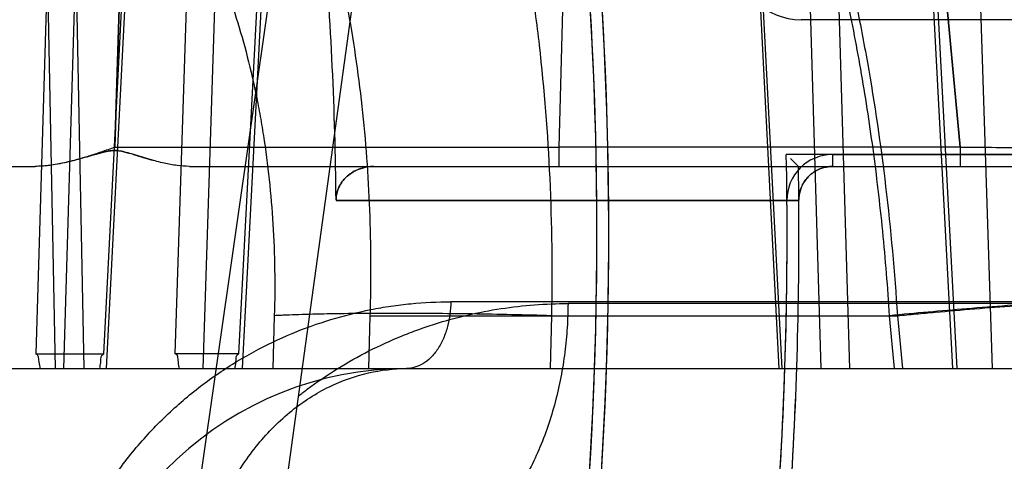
# Model space of a CAD drawing. Header units: millimetres. Extents: x 0 to 297, y 0 to 210.
# Tile 247 of 256: x 59.3461 to 59.4777, y 161.1932 to 161.2522. Entities that reach past the tile are written whole.
import ezdxf

# ---------------------------------------------------------------- set-up
doc = ezdxf.new("R2010")
doc.units = ezdxf.units.MM
doc.header["$LTSCALE"] = 16.335
doc.layers.get('0').update_dxf_attribs({"linetype": 'CONTINUOUS'})
for name, color, linetype in [('AXES_REF', 7, 'CONTINUOUS'), ('INTFCLR_1', 7, 'CONTINUOUS'), ('INTFCLR_144815', 7, 'CONTINUOUS'), ('INTFCLR_72935', 7, 'CONTINUOUS')]:
    doc.layers.add(name, color=color, linetype=linetype)

msp = doc.modelspace()

# ---------------------------------------------------------------- linework, layer by layer
at = {"color": 7, "linetype": 'Continuous'}
for radius in [8.7262453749, 8.7255, 8.6696226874]:
    msp.add_circle((57.5376079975, 154.4105885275), radius, dxfattribs=at)
msp.add_arc((57.5376079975, 154.4105885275), 8.64, 278.2771290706, 261.7228709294, dxfattribs=at)
at = {"layer": 'AXES_REF', "color": 9, "linetype": 'Continuous'}
msp.add_circle((57.5376079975, 154.4105885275), 7.9600610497, dxfattribs=at)
at = {"layer": 'INTFCLR_1', "color": 6, "linetype": 'Continuous'}
for p, q in [((59.5400987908, 161.2521754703), (59.450546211, 161.2521754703)), ((59.4547361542, 161.2341754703), (59.5838906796, 161.2341754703)), ((59.3934675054, 161.2325885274), (59.7158596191, 161.2325885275)), ((59.38839664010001, 161.2280516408), (59.4502363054, 161.2280516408)), ((59.4502363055, 161.2280516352), (59.448649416, 161.2280386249))]:
    msp.add_line(p, q, dxfattribs=at)
at = {"layer": 'INTFCLR_1', "color": 9, "linetype": 'Continuous'}
msp.add_line((59.4547361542, 161.2341754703), (59.4547361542, 161.2325885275), dxfattribs=at)
at = {"layer": 'INTFCLR_1', "color": 6, "linetype": 'Continuous'}
for centre, radius, start, end in [((58.9058596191, 161.2235885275), 0.5173949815, 356.0073324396, 7.6295171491), ((58.9058596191, 161.2235885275), 0.5189819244, 356.0148208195, 7.6295115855), ((58.9058596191, 161.2235885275), 0.4825576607, 0.5335911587, 4.7748100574), ((59.4505462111, 161.2611754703), 0.009000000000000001, 183.9475263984, 269.9999990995), ((59.4547361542, 161.2280885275), 0.0060869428, 90.0000042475, 180.4697367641), ((58.9058596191, 161.2235885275), 0.5428080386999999, 356.0547102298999, 0.4697326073), ((58.9058596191, 161.2235885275), 0.5443949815, 356.0559919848, 0.4697326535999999)]:
    msp.add_arc(centre, radius, start, end, dxfattribs=at)
for points, knots in [([(59.3883959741, 161.2280824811), (59.38839289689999, 161.2287478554), (59.388697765, 161.229908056), (59.3897296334, 161.231235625), (59.3912566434, 161.2322847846), (59.3926337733, 161.2325885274), (59.3934675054, 161.2325885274)], [0, 0, 0, 0, 0.2670217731, 0.4577259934, 0.6654179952, 1, 1, 1, 1]), ([(59.4547361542, 161.2325885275), (59.4542195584, 161.2325885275), (59.4531894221, 161.2324093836), (59.45182306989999, 161.2316333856), (59.4506085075, 161.2302333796), (59.4502328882, 161.2288852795), (59.4502361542, 161.2280885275)], [0, 0, 0, 0, 0.2208744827, 0.4366924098, 0.6593397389, 1, 1, 1, 1])]:
    msp.add_open_spline(points, degree=3, knots=knots, dxfattribs=at)
at = {"layer": 'INTFCLR_144815', "color": 9, "linetype": 'Continuous'}
for p, q in [((59.3106967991, 160.7740740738), (59.47390707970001, 161.9152143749)), ((59.3164408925, 160.7167535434), (59.3982606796, 161.3096670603)), ((59.3669195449, 161.2075519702), (59.36998692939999, 161.3034266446)), ((59.3736626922, 161.3011941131), (59.3706083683, 161.2055885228)), ((59.3490613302, 161.2978494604), (59.3508644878, 161.2055885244)), ((59.3528825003, 161.297943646), (59.3546825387, 161.2055885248)), ((59.44295112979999, 161.2947676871), (59.4475765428, 161.2055885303)), ((59.4433266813, 161.2948618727), (59.4479609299, 161.2055885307)), ((59.4532370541, 161.20558853), (59.4507018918, 161.2903636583)), ((59.4570519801, 161.2055885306), (59.4545176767, 161.2904578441)), ((59.3506727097, 161.2879979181), (59.3482905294, 161.2075519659)), ((59.3520081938, 161.205588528), (59.3544416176, 161.2879037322)), ((59.3794926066, 161.2859637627), (59.3753818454, 161.2075519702)), ((59.3758983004, 161.2055885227), (59.3800461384, 161.2846398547)), ((59.4707907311, 161.2055885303), (59.4667024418, 161.2829884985)), ((59.4713739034, 161.2055885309), (59.4672774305, 161.2830826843)), ((59.357350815, 161.2075519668), (59.3610108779, 161.2786410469)), ((59.36143188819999, 161.2785468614), (59.3576720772, 161.2055885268)), ((59.4739035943, 161.2729968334), (59.47608079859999, 161.2055885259)), ((59.4189977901, 161.2652408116), (59.4181672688, 161.2351472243)), ((59.471795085, 161.2351472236), (59.4689537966, 161.2652408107)), ((59.46895588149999, 161.2652410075), (59.471796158, 161.2351472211)), ((59.3588541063, 161.2351472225), (59.4181672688, 161.2351472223)), ((59.4181672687, 161.2351472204), (59.4181672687, 161.2325885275)), ((59.47179508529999, 161.2351472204), (59.4181672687, 161.2351472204)), ((59.47179508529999, 161.2351472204), (59.47179508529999, 161.2325885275)), ((59.3687955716, 161.2325885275), (59.7131596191, 161.2325885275)), ((59.6206328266, 161.2145099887), (59.4037293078, 161.2145099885)), ((59.6428766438, 161.2142743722), (59.4193907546, 161.2142743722)), ((59.3929662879, 161.2126538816), (59.46340160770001, 161.2126538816)), ((59.4171876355, 161.2126537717), (59.41699274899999, 161.2055885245)), ((59.46303236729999, 161.2055885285), (59.4623614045, 161.2126538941)), ((59.46340176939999, 161.2126538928), (59.4640721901, 161.205588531)), ((58.1562629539, 161.2055885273), (59.6124972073, 161.2055885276))]:
    msp.add_line(p, q, dxfattribs=at)
at = {"layer": 'INTFCLR_144815', "color": 6, "linetype": 'Continuous'}
for p, q in [((59.35885405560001, 161.2351472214), (59.3597389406, 161.2652414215)), ((59.3597389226, 161.2652408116), (59.3588540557, 161.235147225)), ((59.3638224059, 161.2334219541), (59.3613780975, 161.2341543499)), ((58.3977751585, 161.2325885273), (59.3481886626, 161.2325885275)), ((59.3801488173, 161.2126539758), (59.3799459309, 161.2055885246)), ((59.3927617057, 161.2055885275), (59.3929662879, 161.2126538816)), ((59.3482905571, 161.2075519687), (59.3573508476, 161.2075519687)), ((59.3753818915, 161.2075519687), (59.3669195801, 161.2075519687))]:
    msp.add_line(p, q, dxfattribs=at)
at = {"layer": 'INTFCLR_144815', "color": 7, "linetype": 'Continuous'}
for p, q in [((59.3575344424, 161.2345286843), (59.3566950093, 161.234306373)), ((59.3600535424, 161.2345294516), (59.3608672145, 161.2343072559)), ((59.3613190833, 161.2341723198), (59.3638224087, 161.2334219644))]:
    msp.add_line(p, q, dxfattribs=at)
at = {"layer": 'INTFCLR_144815', "color": 9, "linetype": 'Continuous'}
msp.add_arc((59.397822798, 161.1605885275), 0.045, 90.0000000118, 176.0000000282, dxfattribs=at)
for points, knots in [([(59.4623612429, 161.2126538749), (59.4621227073, 161.2164185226), (59.4616670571, 161.2220401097), (59.4608621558, 161.2294710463), (59.45994704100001, 161.2366921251), (59.4585919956, 161.2454619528), (59.4566169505, 161.2556619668), (59.45467878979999, 161.2638869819), (59.4531655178, 161.269481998), (59.4522663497, 161.2725949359), (59.4509188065, 161.2770660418), (59.4487829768, 161.2834822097), (59.4456183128, 161.2915983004), (59.4427356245, 161.2979378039), (59.4405906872, 161.3021317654), (59.4393493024, 161.3044213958), (59.4375193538, 161.3076687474), (59.43469483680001, 161.3122362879), (59.4294705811, 161.3194561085), (59.424408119, 161.3249820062), (59.4197561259, 161.3289700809), (59.4169159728, 161.3311768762), (59.4147438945, 161.3326379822), (59.41333209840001, 161.3334944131)], [0, 0, 0, 0, 0.0839822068, 0.1255314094, 0.166399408, 0.2460266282, 0.3230456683, 0.3976498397, 0.43409919, 0.4520761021, 0.4697861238, 0.5380636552, 0.6025619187, 0.6636457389, 0.6930137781, 0.7074212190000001, 0.7216279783, 0.7760004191, 0.8268564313, 0.9199491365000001, 0.9418203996, 0.9632373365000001, 1, 1, 1, 1]), ([(59.3868507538, 161.3239897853), (59.3891698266, 161.3215796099), (59.3924816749, 161.3175410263), (59.3959410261, 161.3123449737), (59.3979454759, 161.3089825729), (59.40103309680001, 161.3033921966), (59.4042069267, 161.2963700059), (59.4068905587, 161.288953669), (59.4083594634, 161.2843742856), (59.4105373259, 161.2769834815), (59.4126298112, 161.2679532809), (59.4142196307, 161.2586560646), (59.4150154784, 161.2530619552), (59.4160964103, 161.2443135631), (59.4171466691, 161.2308347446), (59.41730015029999, 161.2187726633), (59.4171876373, 161.2126538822)], [0, 0, 0, 0, 0.0850352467, 0.1321993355, 0.1586374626, 0.184533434, 0.2945491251, 0.3540148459, 0.3850058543, 0.4168022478, 0.5498956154, 0.6203095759, 0.6565717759, 0.6935412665, 0.8444107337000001, 1, 1, 1, 1]), ([(59.43045598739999, 161.3192750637), (59.4313607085, 161.3181756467), (59.4327889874, 161.3163432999), (59.4346787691, 161.3137107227), (59.43745762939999, 161.3095938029), (59.4398971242, 161.3054558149), (59.4436870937, 161.2982604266), (59.4462181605, 161.2926816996), (59.4486173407, 161.2865947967), (59.45023699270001, 161.2822273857), (59.45296074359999, 161.274150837), (59.4556288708, 161.2644986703), (59.4576043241, 161.2557280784), (59.45866101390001, 161.2504727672), (59.4601713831, 161.2423122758), (59.46201568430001, 161.2297233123), (59.463037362, 161.2184141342), (59.4634016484, 161.2126538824)], [0, 0, 0, 0, 0.037731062, 0.0615327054, 0.0858667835, 0.1693452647, 0.1886175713, 0.301387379, 0.3313841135, 0.3620034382, 0.4248151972, 0.5572078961, 0.6271273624, 0.6630327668, 0.6992546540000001, 0.8470480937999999, 1, 1, 1, 1]), ([(59.4545174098, 161.2904579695), (59.4554998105, 161.2899678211), (59.4597050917, 161.287741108), (59.46524692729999, 161.2840095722), (59.4709293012, 161.2791118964), (59.4739848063, 161.2760282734), (59.4759581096, 161.273836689), (59.4772752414, 161.2723160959), (59.4795359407, 161.2695499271), (59.4825918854, 161.26534851), (59.48596626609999, 161.2599328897), (59.4882582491, 161.2556194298), (59.4896991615, 161.2526179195), (59.4906518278, 161.2505467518), (59.4922494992, 161.2468365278), (59.49430157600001, 161.2413658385), (59.49639556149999, 161.2345589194), (59.49783120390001, 161.2286951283), (59.4987964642, 161.2238711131), (59.49964065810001, 161.2189224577), (59.50011733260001, 161.2151684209), (59.50036501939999, 161.2126538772)], [0, 0, 0, 0, 0.0349656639, 0.1515158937, 0.2116583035, 0.2737159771, 0.2895989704, 0.3055789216, 0.337781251, 0.4033508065, 0.4708757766, 0.5408433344, 0.5587814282, 0.5769111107, 0.613445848, 0.6874148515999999, 0.7628661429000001, 0.8401335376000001, 0.8795657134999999, 0.9195289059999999, 1, 1, 1, 1]), ([(59.3610108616, 161.278641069), (59.3615150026, 161.2780553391), (59.36248502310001, 161.2768824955), (59.36530099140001, 161.2732096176), (59.3682390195, 161.2685399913), (59.3707450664, 161.2635372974), (59.37210373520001, 161.2604742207), (59.3740957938, 161.2555825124), (59.376024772, 161.2495624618), (59.3774891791, 161.2433303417), (59.3782172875, 161.2395956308), (59.3791999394, 161.2337764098), (59.3801486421, 161.224789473), (59.380265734, 161.216732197), (59.3801488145, 161.2126538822)], [0, 0, 0, 0, 0.0330260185, 0.0650214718, 0.1977633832, 0.2678561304, 0.3040333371, 0.3409350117, 0.4935538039, 0.5734544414, 0.6144424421, 0.6561400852, 0.8256420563, 1, 1, 1, 1]), ([(59.47179508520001, 161.2351472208), (59.4749962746, 161.2351364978), (59.4813274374, 161.23511457), (59.4891967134, 161.2350903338), (59.4946237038, 161.2350747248), (59.4976664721, 161.2350666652), (59.5020243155, 161.2350545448), (59.50826930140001, 161.2350385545), (59.51439505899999, 161.2350255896), (59.5182738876, 161.2350181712), (59.5206584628, 161.2350137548), (59.5244802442, 161.2350073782), (59.5286062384, 161.2350026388), (59.53200545, 161.2350001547), (59.5337373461, 161.2349994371), (59.5359096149, 161.2349992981), (59.5385260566, 161.2349990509), (59.5413242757, 161.2350100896), (59.5426464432, 161.2350109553), (59.5442617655, 161.2350424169), (59.5419521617, 161.2350741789), (59.54031124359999, 161.2350908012), (59.53782536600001, 161.2351118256), (59.5359644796, 161.2351263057), (59.5345780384, 161.235136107), (59.5335499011, 161.2351427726), (59.5328958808, 161.235147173)], [0, 0, 0, 0, 0.1160410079, 0.2295005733, 0.2852558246, 0.3127655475, 0.3397986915, 0.4432245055, 0.5391416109, 0.5618527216, 0.5838288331, 0.6255808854, 0.7003860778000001, 0.73341029, 0.7487671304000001, 0.7632110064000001, 0.8119283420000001, 0.8462533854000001, 0.8578222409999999, 0.8691413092, 0.8810250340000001, 0.9080655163, 0.9498907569, 0.9626783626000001, 0.9762917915, 1, 1, 1, 1]), ([(59.3522367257, 161.1785885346), (59.3524513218, 161.1791854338), (59.3530748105, 161.180827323), (59.3542225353, 161.1834547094), (59.3562310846, 161.1873651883), (59.3585606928, 161.1910376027), (59.3611724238, 161.194432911), (59.3639031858, 161.1975868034), (59.3675726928, 161.2011481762), (59.3715567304, 161.2042395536), (59.3748672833, 161.2063934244), (59.3781930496, 161.2083171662), (59.3840850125, 161.2111340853), (59.3903182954, 161.2130221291), (59.3957089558, 161.2139477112), (59.3992679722, 161.2143804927), (59.4019486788, 161.2145077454), (59.4037293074, 161.2145099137)], [0, 0, 0, 0, 0.0284645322, 0.0787984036, 0.1285671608, 0.2256500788, 0.273394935, 0.320708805, 0.412764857, 0.5023490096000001, 0.5465190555, 0.5899295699, 0.6746804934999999, 0.8391693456, 0.8798035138, 0.9200937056, 1, 1, 1, 1]), ([(59.38339524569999, 161.2019414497), (59.3837747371, 161.2022400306), (59.3867275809, 161.2045025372), (59.391269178, 161.2073135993), (59.3963783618, 161.209649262), (59.3993236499, 161.2107822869), (59.4036909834, 161.2122620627), (59.410355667, 161.2138176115), (59.416399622, 161.2142720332), (59.4193907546, 161.2142743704)], [0, 0, 0, 0, 0.0374033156, 0.2881626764, 0.4111685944, 0.4722081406, 0.5325245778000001, 0.7683059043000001, 1, 1, 1, 1]), ([(59.4193907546, 161.2142743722), (59.4193877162, 161.2137417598), (59.4193659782, 161.2126680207), (59.4192581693, 161.2104932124), (59.4189964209, 161.2077346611), (59.4184694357, 161.204411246), (59.4174709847, 161.2000092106), (59.41568299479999, 161.1947404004), (59.4126830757, 161.1890599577), (59.4089707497, 161.1843951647), (59.4047611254, 161.1810075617), (59.4003286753, 161.1790212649), (59.3972934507, 161.1785885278), (59.3958589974, 161.1785885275)], [0, 0, 0, 0, 0.0340774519, 0.0687006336, 0.1393008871, 0.2112464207, 0.2838353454, 0.4279363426, 0.5658356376, 0.6928549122, 0.8067642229, 0.908222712, 1, 1, 1, 1]), ([(59.4037293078, 161.2145099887), (59.4037229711, 161.213403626), (59.4035141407, 161.2117228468), (59.4027968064, 161.2096270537), (59.40204678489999, 161.208205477), (59.4011104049, 161.2070415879), (59.39978792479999, 161.2059689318), (59.39857357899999, 161.2055885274), (59.3978227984, 161.2055885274)], [0, 0, 0, 0, 0.2834728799, 0.4278467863, 0.5659689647, 0.6932177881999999, 0.8076377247, 1, 1, 1, 1]), ([(59.50036501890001, 161.2126538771), (59.50117659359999, 161.2127991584), (59.5026633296, 161.2130798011), (59.5044148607, 161.2134602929), (59.5055733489, 161.2137688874), (59.506225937, 161.2139676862), (59.50671600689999, 161.2141686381), (59.5070249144, 161.214317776), (59.5072105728, 161.2145517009), (59.5069952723, 161.2147647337), (59.5066398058, 161.2148552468), (59.5060612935, 161.2149723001), (59.5052565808, 161.2150483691), (59.5037224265, 161.2151406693), (59.5012541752, 161.2151687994), (59.4976929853, 161.215108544), (59.4934281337, 161.2149511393), (59.4886214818, 161.2147049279), (59.4816443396, 161.214271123), (59.4728479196, 161.2136055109), (59.4658016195, 161.212979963), (59.4623612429, 161.2126538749)], [0, 0, 0, 0, 0.0474327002, 0.08702920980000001, 0.1031164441, 0.1163299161, 0.1264001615, 0.1331502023, 0.136904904, 0.1405827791, 0.1475406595, 0.1586407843, 0.1741697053, 0.1941272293, 0.2469955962, 0.3161509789, 0.3990162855, 0.4925111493, 0.5930368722, 0.8011854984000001, 1, 1, 1, 1]), ([(59.4634016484, 161.2126538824), (59.4642305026, 161.21273238), (59.4659116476, 161.2128891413), (59.4693526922, 161.2131998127), (59.4755695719, 161.21373178), (59.4826802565, 161.2142693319), (59.4896557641, 161.2147025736), (59.4944615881, 161.2149484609), (59.4987261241, 161.2151056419), (59.5022877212, 161.2151658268), (59.5047566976, 161.2151376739), (59.5062919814, 161.2150455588), (59.5070975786, 161.2149694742), (59.50767771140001, 161.2148527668), (59.5080335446, 161.2147619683), (59.5082511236, 161.21455053), (59.5080680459, 161.2143156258), (59.50775993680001, 161.2141669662), (59.50727199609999, 161.2139661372), (59.50662110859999, 161.2137676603), (59.50546515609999, 161.2134593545), (59.50371657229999, 161.2130793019), (59.5022322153, 161.2127989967), (59.501421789, 161.2126538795)], [0, 0, 0, 0, 0.0479129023, 0.0971672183, 0.1988326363, 0.4069923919, 0.5075252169, 0.6010316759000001, 0.6839158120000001, 0.7530992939, 0.8060063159, 0.8259868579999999, 0.8415409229, 0.85266775, 0.8596520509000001, 0.8633462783, 0.8670826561, 0.8738036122, 0.8838427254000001, 0.8970247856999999, 0.9130811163, 0.9526192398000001, 1, 1, 1, 1]), ([(59.4171876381, 161.2126538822), (59.4154250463, 161.212702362), (59.4118864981, 161.2127887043), (59.4065972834, 161.2128848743), (59.40138685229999, 161.2129445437), (59.3949360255, 161.2129714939), (59.38896420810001, 161.2129285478), (59.3841105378, 161.2128098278), (59.38200742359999, 161.2127352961), (59.3809213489, 161.2126901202), (59.3804022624, 161.2126661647), (59.3801488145, 161.2126538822)], [0, 0, 0, 0, 0.1427901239, 0.2866376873, 0.4283932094, 0.5647584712, 0.8090344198, 0.911972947, 0.9579193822, 0.9794514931, 1, 1, 1, 1]), ([(59.3692638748, 161.1708489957), (59.3693235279, 161.1729916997), (59.36975591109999, 161.1773660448), (59.3713840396, 161.1838283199), (59.374065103, 161.1900184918), (59.3777420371, 161.195542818), (59.38223911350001, 161.2000506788), (59.3872835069, 161.2032955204), (59.3925438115, 161.2051808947), (59.3961111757, 161.2055885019), (59.39782262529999, 161.2055885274)], [0, 0, 0, 0, 0.1297853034, 0.2650928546, 0.4019477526, 0.5362419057, 0.6645323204, 0.7847508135, 0.8963762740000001, 1, 1, 1, 1])]:
    msp.add_open_spline(points, degree=3, knots=knots, dxfattribs=at)
at = {"layer": 'INTFCLR_144815', "color": 6, "linetype": 'Continuous'}
for points, knots in [([(59.3929662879, 161.2126538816), (59.3930344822, 161.2150095), (59.3930933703, 161.2197110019), (59.3929456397, 161.2267391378), (59.3925593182, 161.233705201), (59.3919327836, 161.2405872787), (59.3910644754, 161.2473661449), (59.3899511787, 161.254028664), (59.3885899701, 161.260553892), (59.38697506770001, 161.2669327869), (59.3850995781, 161.2731523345), (59.38295359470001, 161.2792037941), (59.3813285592, 161.2831364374), (59.380468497, 161.2850665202)], [0, 0, 0, 0, 0.09544020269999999, 0.1903798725, 0.2846433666, 0.3779344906, 0.4701898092, 0.5613594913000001, 0.6514315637, 0.7400675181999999, 0.8277651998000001, 0.9144240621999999, 1, 1, 1, 1]), ([(59.35885406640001, 161.2351472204), (59.358235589, 161.2349283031), (59.3570615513, 161.2345082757), (59.3553720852, 161.2339519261), (59.3538410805, 161.2334937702), (59.3524564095, 161.2331395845), (59.35121180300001, 161.2328806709), (59.3500985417, 161.232706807), (59.3491053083, 161.2326108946), (59.3484815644, 161.232588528), (59.3481886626, 161.2325885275)], [0, 0, 0, 0, 0.1786246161, 0.3394694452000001, 0.4842185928, 0.6136408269, 0.7284732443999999, 0.8302063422, 0.9202542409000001, 1, 1, 1, 1]), ([(59.35622529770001, 161.234171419), (59.35546209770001, 161.2339496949), (59.3540105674, 161.2335156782), (59.3519094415, 161.2329999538), (59.3499906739, 161.2326724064), (59.3487658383, 161.2325885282), (59.3481886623, 161.2325885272)], [0, 0, 0, 0, 0.2901361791, 0.5530269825, 0.7892940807, 1, 1, 1, 1]), ([(59.3488787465, 161.2055885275), (59.3488325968, 161.2058804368), (59.348665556, 161.2064334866), (59.34868161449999, 161.2075519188), (59.3482905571, 161.2075519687)], [0, 0, 0, 0, 0.4304372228, 1, 1, 1, 1]), ([(59.3568319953, 161.2055885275), (59.3568671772, 161.2058653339), (59.35701653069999, 161.2064179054), (59.3569499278, 161.2075519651), (59.3573508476, 161.2075519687)], [0, 0, 0, 0, 0.4103713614, 1, 1, 1, 1]), ([(59.36747265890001, 161.2055885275), (59.3674313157, 161.2058654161), (59.3672668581, 161.2064188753), (59.367322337, 161.2075518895), (59.3669195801, 161.2075519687)], [0, 0, 0, 0, 0.4100659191, 1, 1, 1, 1]), ([(59.3749009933, 161.2055885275), (59.3749351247, 161.2058801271), (59.3750824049, 161.2064225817), (59.37499878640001, 161.2075519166), (59.3753818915, 161.2075519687)], [0, 0, 0, 0, 0.4338589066, 1, 1, 1, 1])]:
    msp.add_open_spline(points, degree=3, knots=knots, dxfattribs=at)
at = {"layer": 'INTFCLR_144815', "color": 7, "linetype": 'Continuous'}
for points, knots in [([(59.3613190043, 161.2341723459), (59.3610060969, 161.2342714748), (59.36040762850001, 161.2344434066), (59.3595501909, 161.2346568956), (59.3587310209, 161.2347323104), (59.3579186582, 161.2346280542), (59.3570667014, 161.2344136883), (59.35647397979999, 161.234246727), (59.3561637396, 161.2341534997)], [0, 0, 0, 0, 0.1863925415, 0.3535647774, 0.5012386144, 0.6503716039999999, 0.8160431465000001, 1, 1, 1, 1]), ([(59.3561637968, 161.2341534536), (59.356479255, 161.2342489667), (59.35706341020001, 161.2344143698), (59.3578931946, 161.2346210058), (59.35888039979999, 161.2347573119), (59.35960143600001, 161.2346456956), (59.3600535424, 161.2345294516)], [0, 0, 0, 0, 0.2493716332, 0.4592438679, 0.6468165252, 1, 1, 1, 1]), ([(59.3687955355, 161.2325885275), (59.3682442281, 161.2325885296), (59.3671105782, 161.2326785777), (59.3653480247, 161.2330103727), (59.3634085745, 161.2335239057), (59.3620494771, 161.2339462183), (59.3613190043, 161.2341723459)], [0, 0, 0, 0, 0.2156589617, 0.4433020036, 0.7008774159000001, 1, 1, 1, 1])]:
    msp.add_open_spline(points, degree=3, knots=knots, dxfattribs=at)
for points in [[(59.3613780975, 161.2341543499), (59.3613584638, 161.2341605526), (59.3613388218, 161.2341667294), (59.3613191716, 161.2341728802)], [(59.36131917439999, 161.2341728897), (59.36133878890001, 161.2341667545), (59.3613583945, 161.2341605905), (59.361377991, 161.2341543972)]]:
    msp.add_open_spline(points, degree=3, dxfattribs=at)
at = {"layer": 'INTFCLR_72935', "color": 6, "linetype": 'Continuous'}
for p, q in [((59.58831608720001, 161.2341754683), (59.4485644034, 161.2341754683)), ((59.3934675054, 161.2325885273), (59.7158596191, 161.2325885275)), ((59.4501802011, 161.2325885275), (59.4491035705, 161.2336464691)), ((59.4502363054, 161.2280516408), (59.38839664, 161.2280516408))]:
    msp.add_line(p, q, dxfattribs=at)
for radius, start, end in [(0.5189819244, 356.0148208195, 8.0438827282), (0.5173949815, 356.013443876, 7.891264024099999), (0.4825576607, 0.5336423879, 4.7748100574), (0.5428080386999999, 356.0547102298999, 1.117569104), (0.5443949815, 0.4733947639, 0.9472635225), (0.5443949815, 356.0617423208, 0.4697326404)]:
    msp.add_arc((58.9058596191, 161.2235885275), radius, start, end, dxfattribs=at)
for points, knots in [([(59.3934675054, 161.2325885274), (59.392858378, 161.2325885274), (59.39163941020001, 161.232393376), (59.3900618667, 161.2315492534), (59.3887776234, 161.230128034), (59.3883925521, 161.2288208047), (59.3883959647, 161.2280829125)], [0, 0, 0, 0, 0.2444539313, 0.4855058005, 0.7038672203, 1, 1, 1, 1]), ([(59.45023597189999, 161.2280864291), (59.4502338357, 161.2286075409), (59.4504206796, 161.229660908), (59.4512220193, 161.2310440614), (59.4526396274, 161.2322347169), (59.4539632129, 161.2325885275), (59.4547361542, 161.2325885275)], [0, 0, 0, 0, 0.2227023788, 0.4462350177, 0.66967851, 1, 1, 1, 1])]:
    msp.add_open_spline(points, degree=3, knots=knots, dxfattribs=at)

doc.saveas('drawing.dxf')
